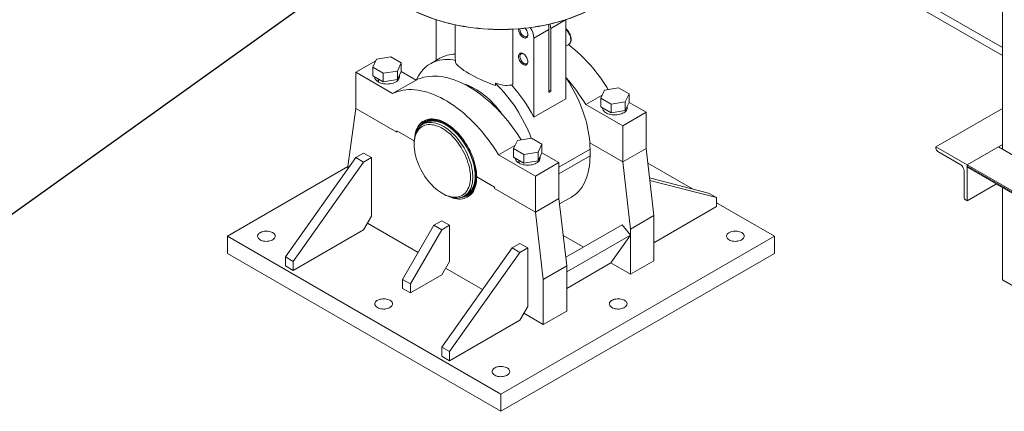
# Model space of a CAD drawing. Header units: millimetres. Extents: x 525 to 29324, y 175 to 20618.
# Tile 87 of 256: x 6124 to 7905, y 10264 to 10973. Entities that reach past the tile are written whole.
import ezdxf

# ---------------------------------------------------------------- set-up
doc = ezdxf.new("R2010")
doc.units = ezdxf.units.MM
doc.linetypes.add('SLD-Centrada-doble', pattern=[12.7, 6.35, -1.27, 1.27, -1.27, 1.27, -1.27])
doc.linetypes.add('SLD-Continua', pattern=[0])
doc.layers.add('COTAS', color=1, linetype='SLD-Continua')
doc.styles.get("Standard").update_dxf_attribs({"font": 'ARIALN.TTF'})
doc.dimstyles.new('SLDDIMSTYLE0', dxfattribs={"dimtxt": 0.18, "dimasz": 122.5, "dimexe": 0, "dimexo": 0.0625, "dimgap": 0, "dimtad": 0, "dimtih": 1, "dimtoh": 1, "dimdec": 0, "dimrnd": 1e-09, "dimzin": 0, "dimdsep": 46, "dimtxsty": 'Standard', "dimsah": 1, "dimcen": 0.09, "dimadec": 0, "dimazin": 0, "dimtfac": 122.5, "dimtdec": 0, "dimtofl": 0, "dimtmove": 0, "dimatfit": 3, "dimfxl": 1, "dimfrac": 2, "dimtolj": 1, "dimtzin": 0, "dimarcsym": 0})

msp = doc.modelspace()

# ---------------------------------------------------------------- linework, layer by layer
at = {"color": 7, "linetype": 'SLD-Continua', "lineweight": 18, "ltscale": 35}
for p, q in [((7901.6, 10922.5), (7229.8, 11310.3)), ((7901.6, 10922.5), (7229.8, 11310.3)), ((7901.6, 10922.5), (7229.8, 11310.3)), ((7901.6, 10922.5), (7229.8, 11310.3)), ((7901.6, 10922.5), (7229.8, 11310.3)), ((7901.6, 10922.5), (7229.8, 11310.3)), ((7901.6, 10922.5), (7229.8, 11310.3)), ((7901.6, 10908.2), (7233.7, 11293.7)), ((7901.6, 10908.2), (7233.7, 11293.7)), ((7901.6, 10908.2), (7233.7, 11293.7)), ((7901.6, 10908.2), (7233.7, 11293.7)), ((7901.6, 10908.2), (7233.7, 11293.7)), ((7901.6, 10908.2), (7233.7, 11293.7)), ((7901.6, 10908.2), (7233.7, 11293.7)), ((7901.6, 10739), (7901.6, 11000.3)), ((6877, 10899.2), (6877, 10972.9)), ((6911.9, 10963.6), (6911.9, 10903)), ((7028.8, 10956.6), (7028.8, 10955.7)), ((7084.4, 10957.3), (7084.4, 10843.4)), ((7111.8, 10829.9), (7111.8, 10972.9)), ((7016, 10855.3), (7016, 10955.7)), ((7036.1, 10943), (7037.3, 10942.4)), ((7053.8, 10939.6), (7053.8, 10796.4)), ((7081.2, 10841.5), (7081.2, 10955.4)), ((7111.8, 10925.4), (7117, 10928.4)), ((6795.2, 10905.6), (6769.5, 10901.7)), ((6813.9, 10894.8), (6795.2, 10905.6)), ((6883.9, 10903.2), (6866.9, 10893.4)), ((7028.8, 10908.1), (7028.8, 10906.7)), ((6731.7, 10877.8), (6768.2, 10898.8)), ((6769.5, 10901.7), (6762.6, 10886.9)), ((6762.6, 10886.9), (6781.4, 10876)), ((6762.6, 10871.3), (6762.6, 10886.9)), ((6807.1, 10880), (6813.9, 10894.8)), ((6813.9, 10879.3), (6813.9, 10894.8)), ((6912.5, 10899.4), (6912.5, 10895.4)), ((7036.1, 10894), (7037.3, 10893.4)), ((6731.7, 10877.8), (6731.7, 10812.4)), ((6798.4, 10839.2), (6731.7, 10877.8)), ((6762.6, 10871.3), (6781.4, 10860.5)), ((6781.4, 10876), (6807.1, 10880)), ((6781.4, 10860.5), (6781.4, 10876)), ((6807.1, 10864.5), (6807.1, 10880)), ((6807.1, 10864.5), (6813.9, 10879.3)), ((6810.8, 10869.6), (6810.8, 10872.5)), ((6840.9, 10863.7), (6813.9, 10879.3)), ((6772, 10865.9), (6772, 10860.6)), ((6772.7, 10861), (6772, 10860.6)), ((6772.7, 10865.5), (6772.7, 10860.2)), ((6781.4, 10860.5), (6807.1, 10864.5)), ((6798.4, 10839.2), (6840.9, 10863.7)), ((6984.4, 10854), (6984.4, 10857.9)), ((7207.4, 10849.7), (7181.7, 10845.7)), ((7226.2, 10838.9), (7207.4, 10849.7)), ((7081.2, 10845.2), (7084.4, 10843.4)), ((7084.4, 10843.4), (7081.2, 10841.5)), ((7177.5, 10836.6), (7147.9, 10819.5)), ((7181.7, 10845.7), (7174.9, 10830.9)), ((7219.3, 10824.1), (7226.2, 10838.9)), ((7226.2, 10823.4), (7226.2, 10838.9)), ((7053.8, 10796.4), (7111.8, 10829.9)), ((7214.7, 10781), (7147.9, 10819.5)), ((7174.9, 10830.9), (7193.6, 10820.1)), ((7174.9, 10815.4), (7174.9, 10830.9)), ((7174.9, 10815.4), (7193.6, 10804.6)), ((7193.6, 10820.1), (7219.3, 10824.1)), ((7193.6, 10804.6), (7193.6, 10820.1)), ((7219.3, 10808.5), (7219.3, 10824.1)), ((7219.3, 10808.5), (7226.2, 10823.4)), ((7223, 10813.7), (7223, 10816.6)), ((7257.1, 10805.5), (7226.2, 10823.4)), ((6731.7, 10812.4), (6717.6, 10707.1)), ((6806, 10769.6), (6731.7, 10812.4)), ((6731.7, 10812.4), (6806, 10769.6)), ((7193.6, 10804.6), (7219.3, 10808.5)), ((7257.1, 10805.5), (7214.7, 10781)), ((7257.1, 10740.2), (7257.1, 10805.5)), ((7901.6, 10812.4), (7781.4, 10743)), ((6848.2, 10780.8), (6847.3, 10779.6)), ((6857.3, 10786.2), (6853, 10783.7)), ((6857, 10788.9), (6856.9, 10788.8)), ((6894.3, 10783.6), (6894.2, 10783.5)), ((6894.2, 10783.5), (6894.3, 10783.2)), ((6894.3, 10783.5), (6894.2, 10783.5)), ((6894.2, 10783.5), (6894.2, 10783.5)), ((6894.2, 10783.5), (6894.2, 10783.5)), ((6894.2, 10783.5), (6894.2, 10783.5)), ((6894.2, 10783.5), (6894.2, 10783.5)), ((6894.2, 10783.5), (6894.2, 10783.5)), ((6894.2, 10783.5), (6894.3, 10783.5)), ((6894.2, 10783.5), (6894.2, 10783.5)), ((6894.2, 10783.5), (6894.2, 10783.5)), ((6894.2, 10783.5), (6894.2, 10783.5)), ((6894.2, 10783.5), (6894.2, 10783.5)), ((6894.5, 10783.3), (6894.3, 10783.6)), ((6894.3, 10783.6), (6894.3, 10783.6)), ((6894.3, 10783.6), (6894.5, 10783.3)), ((6894.3, 10783.5), (6894.3, 10783.6)), ((6894.3, 10783.6), (6894.3, 10783.6)), ((6894.3, 10783.6), (6894.3, 10783.6)), ((6894.3, 10783.6), (6894.4, 10783.5)), ((6894.3, 10783.6), (6894.3, 10783.6)), ((6894.3, 10783.6), (6894.3, 10783.6)), ((6894.3, 10783.6), (6894.3, 10783.6)), ((6894.4, 10783.5), (6894.3, 10783.5)), ((6894.3, 10783.5), (6894.3, 10783.5)), ((6894.3, 10783.5), (6894.3, 10783.5)), ((6894.4, 10783.5), (6894.3, 10783.5)), ((6894.3, 10783.5), (6894.3, 10783.5)), ((6894.3, 10783.5), (6894.4, 10783.5)), ((6894.3, 10783.5), (6894.3, 10783.5)), ((6894.3, 10783.5), (6894.3, 10783.5)), ((6894.3, 10783.5), (6894.3, 10783.5)), ((6894.3, 10783.5), (6894.3, 10783.5)), ((6894.3, 10783.5), (6894.3, 10783.5)), ((6894.3, 10783.5), (6894.3, 10783.5)), ((6894.3, 10783.5), (6894.3, 10783.5)), ((6894.3, 10783.5), (6894.3, 10783.4)), ((6894.3, 10783.4), (6894.3, 10783.5)), ((6894.3, 10783.5), (6894.3, 10783.5)), ((6894.3, 10783.5), (6894.3, 10783.5)), ((6894.3, 10783.5), (6894.3, 10783.5)), ((6894.3, 10783.5), (6894.3, 10783.5)), ((6894.3, 10783.5), (6894.3, 10783.5)), ((6894.3, 10783.5), (6894.3, 10783.5)), ((6894.3, 10783.5), (6894.4, 10783.5)), ((6894.3, 10783.4), (6894.3, 10783.5)), ((6894.3, 10783.5), (6894.3, 10783.5)), ((6894.3, 10783.5), (6894.3, 10783.5)), ((6894.3, 10783.5), (6894.3, 10783.5)), ((6894.3, 10783.5), (6894.3, 10783.5)), ((6894.3, 10783.5), (6894.3, 10783.5)), ((6894.3, 10783.4), (6894.3, 10783.4)), ((6894.3, 10783.4), (6894.3, 10783.4)), ((6894.4, 10783.4), (6894.3, 10783.4)), ((6894.3, 10783.4), (6894.4, 10783.4)), ((6894.4, 10783.4), (6894.3, 10783.4)), ((6894.3, 10783.4), (6894.3, 10783.4)), ((6894.3, 10783.4), (6894.3, 10783.4)), ((6894.3, 10783.4), (6894.3, 10783.4)), ((6894.3, 10783.4), (6894.3, 10783.4)), ((6894.3, 10783.4), (6894.3, 10783.4)), ((6894.3, 10783.4), (6894.3, 10783.4)), ((6894.3, 10783.4), (6894.4, 10783.4)), ((6894.4, 10783.3), (6894.3, 10783.4)), ((6894.3, 10783.4), (6894.3, 10783.3)), ((6894.3, 10783.3), (6894.3, 10783.4)), ((6894.3, 10783.4), (6894.3, 10783.4)), ((6894.3, 10783.4), (6894.3, 10783.4)), ((6894.3, 10783.4), (6894.3, 10783.4)), ((6894.3, 10783.4), (6894.3, 10783.4)), ((6894.3, 10783.4), (6894.3, 10783.4)), ((6894.3, 10783.2), (6894.5, 10783.3)), ((6894.5, 10783.3), (6894.3, 10783.2)), ((6894.3, 10783.3), (6894.3, 10783.3)), ((6894.3, 10783.3), (6894.3, 10783.3)), ((6894.3, 10783.2), (6894.3, 10783.2)), ((6894.4, 10783.5), (6894.4, 10783.6)), ((6894.4, 10783.6), (6894.4, 10783.5)), ((6894.4, 10783.6), (6894.4, 10783.6)), ((6894.4, 10783.5), (6894.4, 10783.5)), ((6894.4, 10783.5), (6894.4, 10783.5)), ((6894.4, 10783.5), (6894.4, 10783.5)), ((6894.4, 10783.5), (6894.4, 10783.5)), ((6894.4, 10783.5), (6894.4, 10783.5)), ((6894.4, 10783.5), (6894.4, 10783.5)), ((6894.4, 10783.5), (6894.4, 10783.5)), ((6894.4, 10783.5), (6894.4, 10783.5)), ((6894.4, 10783.5), (6894.4, 10783.5)), ((6894.4, 10783.5), (6894.4, 10783.5)), ((6894.4, 10783.5), (6894.4, 10783.5)), ((6894.4, 10783.5), (6894.4, 10783.5)), ((6894.4, 10783.5), (6894.4, 10783.5)), ((6894.4, 10783.5), (6894.4, 10783.4)), ((6894.4, 10783.5), (6894.4, 10783.5)), ((6894.4, 10783.4), (6894.4, 10783.4)), ((6894.4, 10783.4), (6894.4, 10783.4)), ((6894.4, 10783.4), (6894.4, 10783.4)), ((6894.4, 10783.4), (6894.4, 10783.4)), ((6894.4, 10783.4), (6894.4, 10783.4)), ((6894.4, 10783.4), (6894.4, 10783.4)), ((6894.4, 10783.4), (6894.4, 10783.4)), ((6894.4, 10783.4), (6894.4, 10783.4)), ((6894.4, 10783.4), (6894.4, 10783.4)), ((6894.4, 10783.4), (6894.4, 10783.4)), ((6894.4, 10783.4), (6894.4, 10783.4)), ((6894.4, 10783.4), (6894.4, 10783.3)), ((6894.4, 10783.4), (6894.4, 10783.4)), ((6894.4, 10783.4), (6894.4, 10783.4)), ((6894.4, 10783.4), (6894.4, 10783.4)), ((6894.4, 10783.4), (6894.4, 10783.4)), ((6894.4, 10783.4), (6894.4, 10783.4)), ((6894.4, 10783.4), (6894.4, 10783.4)), ((6894.4, 10783.4), (6894.4, 10783.4)), ((6894.4, 10783.4), (6894.4, 10783.4)), ((6894.4, 10783.4), (6894.4, 10783.4)), ((6894.4, 10783.4), (6894.4, 10783.4)), ((6894.4, 10783.4), (6894.4, 10783.4)), ((6894.4, 10783.4), (6894.4, 10783.4)), ((6894.4, 10783.4), (6894.4, 10783.4)), ((6894.4, 10783.4), (6894.4, 10783.4)), ((6894.4, 10783.4), (6894.4, 10783.3)), ((6894.4, 10783.3), (6894.4, 10783.4)), ((6894.4, 10783.4), (6894.4, 10783.4)), ((6894.4, 10783.4), (6894.4, 10783.4)), ((6894.4, 10783.4), (6894.4, 10783.4)), ((6894.4, 10783.4), (6894.4, 10783.4)), ((6894.4, 10783.4), (6894.4, 10783.4)), ((6894.4, 10783.4), (6894.4, 10783.4)), ((6894.4, 10783.4), (6894.4, 10783.4)), ((6894.4, 10783.4), (6894.4, 10783.4)), ((6894.4, 10783.4), (6894.4, 10783.4)), ((6894.4, 10783.4), (6894.4, 10783.4)), ((6894.4, 10783.4), (6894.4, 10783.4)), ((6894.4, 10783.4), (6894.4, 10783.4)), ((6894.4, 10783.4), (6894.4, 10783.4)), ((6894.4, 10783.4), (6894.4, 10783.4)), ((6894.4, 10783.4), (6894.4, 10783.4)), ((6894.4, 10783.4), (6894.4, 10783.4)), ((6894.4, 10783.4), (6894.4, 10783.4)), ((6894.4, 10783.4), (6894.4, 10783.4)), ((6894.4, 10783.3), (6894.4, 10783.3)), ((6894.4, 10783.3), (6894.4, 10783.3)), ((6894.4, 10783.3), (6894.4, 10783.3)), ((6894.4, 10783.3), (6894.4, 10783.3)), ((6894.4, 10783.3), (6894.4, 10783.3)), ((6894.5, 10783.3), (6894.5, 10783.3)), ((7214.7, 10715.7), (7214.7, 10781)), ((6806, 10772), (6806, 10769.6)), ((6837.6, 10753.8), (6806, 10772)), ((6806, 10769.6), (6806, 10772)), ((6806, 10772), (6837.6, 10753.8)), ((6837.4, 10749.4), (6837.4, 10746.9)), ((6990.2, 10728.5), (7019.8, 10745.6)), ((7017.2, 10739.9), (7024.1, 10754.7)), ((7024.1, 10754.7), (7049.7, 10758.7)), ((7049.7, 10758.7), (7068.5, 10747.8)), ((7068.5, 10747.8), (7061.6, 10733)), ((7068.5, 10732.3), (7068.5, 10747.8)), ((7214.7, 10715.7), (7155.2, 10750)), ((7155.2, 10750), (7214.7, 10715.7)), ((7781.4, 10740.6), (7781.4, 10743)), ((7781.4, 10743), (7838, 10710.4)), ((7901.6, 10747.1), (7838, 10710.4)), ((7894.5, 10743), (7838, 10710.4)), ((7894.5, 10743), (8050.8, 10652.9)), ((6745.9, 10731.6), (6731.7, 10723.4)), ((6760, 10723.4), (6745.9, 10731.6)), ((7057, 10690), (6990.2, 10728.5)), ((7036, 10729.1), (7017.2, 10739.9)), ((7017.2, 10724.4), (7017.2, 10739.9)), ((7036, 10713.5), (7017.2, 10724.4)), ((7061.6, 10733), (7036, 10729.1)), ((7036, 10713.5), (7036, 10729.1)), ((7061.6, 10717.5), (7061.6, 10733)), ((7068.5, 10732.3), (7061.6, 10717.5)), ((7065.3, 10722.6), (7065.3, 10725.5)), ((7099.4, 10714.5), (7068.5, 10732.3)), ((7155.6, 10726.5), (7155.6, 10738.8)), ((7257.1, 10740.2), (7214.7, 10715.7)), ((7257.1, 10740.2), (7214.7, 10715.7)), ((7271.2, 10618.5), (7257.1, 10740.2)), ((7825.2, 10711.2), (7784.9, 10734.5)), ((6717.6, 10707.1), (6499.4, 10581.2)), ((6731.7, 10723.4), (6604.4, 10543.8)), ((6745.9, 10715.3), (6618.6, 10535.6)), ((6717.6, 10707.1), (6717.6, 10703.5)), ((6745.9, 10715.3), (6731.7, 10723.4)), ((6760, 10723.4), (6745.9, 10715.3)), ((6760, 10617.3), (6760, 10723.4)), ((7026.6, 10719), (7026.6, 10713.7)), ((7027.3, 10714.1), (7026.6, 10713.7)), ((7027.3, 10718.6), (7027.3, 10713.3)), ((7061.6, 10717.5), (7036, 10713.5)), ((7057, 10690), (7099.4, 10714.5)), ((7099.4, 10649.2), (7099.4, 10714.5)), ((7228.8, 10594), (7214.7, 10715.7)), ((7340.9, 10666.8), (7260.2, 10713.5)), ((7838, 10710.4), (7838, 10645.1)), ((7838, 10710.4), (8048.7, 10588.7)), ((7838, 10707.9), (7838, 10710.4)), ((7057, 10624.7), (7057, 10690)), ((7832.3, 10652.4), (7832.3, 10699)), ((7839, 10705.7), (8049.7, 10584)), ((6982.7, 10670), (6950.6, 10688.5)), ((6950.6, 10688.5), (6982.7, 10670)), ((7263.3, 10686.8), (7370.2, 10659.3)), ((7263.8, 10682.1), (7384.4, 10651.2)), ((7891, 10675.7), (7838, 10645.1)), ((7889.9, 10676.3), (8049.7, 10584)), ((6888.3, 10658.7), (6890.4, 10657.5)), ((6928, 10653.8), (6932.3, 10656.3)), ((6934.4, 10654.6), (6934.5, 10654.7)), ((6982.7, 10667.5), (6982.7, 10670)), ((6982.7, 10670), (6982.7, 10667.5)), ((7057, 10624.7), (6982.7, 10667.5)), ((6982.7, 10667.5), (7057, 10624.7)), ((7370.2, 10659.3), (7384.4, 10651.2)), ((7901.6, 10502.2), (7901.6, 10669.5)), ((6921.6, 10651), (6923.1, 10651.1)), ((7057, 10624.7), (7099.4, 10649.2)), ((7057, 10624.7), (7099.4, 10649.2)), ((7113.5, 10527.5), (7099.4, 10649.2)), ((7100.5, 10639.6), (7121.9, 10651.9)), ((7384.4, 10651.2), (7384.4, 10634.8)), ((7489.4, 10581.2), (7384.4, 10641.8)), ((7838, 10645.1), (7835.9, 10646.3)), ((7071.1, 10503), (7057, 10624.7)), ((7271.2, 10618.5), (7228.8, 10594)), ((7384.4, 10634.8), (7271.2, 10569.5)), ((7271.2, 10536.9), (7271.2, 10618.5)), ((6745.9, 10592.8), (6760, 10617.3)), ((6752.9, 10605), (6844.8, 10552)), ((6873.1, 10601), (6816.6, 10503)), ((6887.3, 10609.1), (6873.1, 10601)), ((6887.3, 10592.8), (6873.1, 10601)), ((6901.4, 10601), (6887.3, 10609.1)), ((6901.4, 10601), (6887.3, 10592.8)), ((6901.4, 10535.6), (6901.4, 10601)), ((7213.5, 10602.1), (7111.7, 10543.4)), ((7213.5, 10602.1), (7228.8, 10583.1)), ((6618.6, 10519.3), (6745.9, 10592.8)), ((6887.3, 10592.8), (6830.7, 10494.8)), ((7107.1, 10582.6), (7143.4, 10561.7)), ((7228.8, 10583.1), (7113.5, 10516.5)), ((7193.4, 10532.8), (7228.8, 10583.1)), ((7228.8, 10512.4), (7228.8, 10594)), ((6499.4, 10581.2), (6499.4, 10550.1)), ((6499.4, 10581.2), (6994.4, 10295.4)), ((6994.4, 10295.4), (7489.4, 10581.2)), ((7028.7, 10568.3), (7014.6, 10560.1)), ((7028.7, 10568.3), (7042.8, 10560.1)), ((7489.4, 10581.2), (7489.4, 10550.1)), ((6499.4, 10550.1), (6994.4, 10264.4)), ((7014.6, 10560.1), (6887.3, 10380.5)), ((7028.7, 10552), (6901.4, 10372.4)), ((6994.4, 10264.4), (7489.4, 10550.1)), ((7014.6, 10560.1), (7028.7, 10552)), ((7042.8, 10560.1), (7028.7, 10552)), ((7042.8, 10454), (7042.8, 10560.1)), ((6618.6, 10535.6), (6604.4, 10543.8)), ((6604.4, 10543.8), (6604.4, 10527.5)), ((6618.6, 10535.6), (6618.6, 10519.3)), ((6887.3, 10511.1), (6901.4, 10535.6)), ((7113.5, 10486.7), (7193.4, 10532.8)), ((7193.4, 10532.8), (7228.8, 10512.4)), ((7271.2, 10536.9), (7228.8, 10512.4)), ((6618.6, 10519.3), (6604.4, 10527.5)), ((6830.7, 10478.5), (6887.3, 10511.1)), ((6894.3, 10523.4), (6961.2, 10484.8)), ((7071.1, 10503), (7113.5, 10527.5)), ((7113.5, 10445.8), (7113.5, 10527.5)), ((6830.7, 10494.8), (6816.6, 10503)), ((6816.6, 10503), (6816.6, 10486.7)), ((6830.7, 10494.8), (6830.7, 10478.5)), ((7071.1, 10421.3), (7071.1, 10503)), ((8050.8, 10416.1), (7901.6, 10502.2)), ((6830.7, 10478.5), (6816.6, 10486.7)), ((7028.7, 10429.5), (7042.8, 10454)), ((7035.8, 10441.8), (7071.1, 10421.3)), ((7071.1, 10421.3), (7113.5, 10445.8)), ((6901.4, 10356), (7028.7, 10429.5)), ((6887.3, 10380.5), (6901.4, 10372.4)), ((6887.3, 10380.5), (6887.3, 10364.2)), ((6901.4, 10372.4), (6901.4, 10356)), ((6887.3, 10364.2), (6901.4, 10356)), ((6994.4, 10295.4), (6994.4, 10264.4))]:
    msp.add_line(p, q, dxfattribs=at)
at = {"color": 8, "linetype": 'SLD-Centrada-doble', "lineweight": 18, "ltscale": 35}
for p, q in [((7084.4, 10957.3), (7111.1, 10972.7)), ((7053.8, 10939.6), (7081.2, 10955.4)), ((7099.4, 10706.3), (7155.6, 10738.8)), ((7099.4, 10694.1), (7155.6, 10726.5)), ((7838, 10707.9), (8048.7, 10586.3))]:
    msp.add_line(p, q, dxfattribs=at)
at = {"color": 7, "linetype": 'SLD-Continua', "lineweight": 18, "ltscale": 35, "flags": 128}
for points in [[(6824.7, 10996), (6831.3, 10992.3), (6838.2, 10988.8), (6845.3, 10985.4), (6852.6, 10982.2), (6860.1, 10979.1), (6867.8, 10976.2), (6875.7, 10973.5), (6883.8, 10971), (6892, 10968.6), (6900.4, 10966.5), (6909, 10964.5), (6917.6, 10962.7), (6926.4, 10961.1), (6935.2, 10959.7), (6944.2, 10958.5), (6953.2, 10957.4), (6962.3, 10956.6), (6971.4, 10956), (6980.6, 10955.6), (6989.8, 10955.4), (6999, 10955.4), (7008.2, 10955.6), (7017.4, 10956), (7026.5, 10956.6), (7035.6, 10957.4), (7044.6, 10958.5), (7053.5, 10959.7), (7062.4, 10961.1), (7071.2, 10962.7), (7079.8, 10964.5), (7088.4, 10966.5), (7096.8, 10968.6), (7105, 10971), (7113.1, 10973.5), (7121, 10976.2), (7128.7, 10979.1), (7136.2, 10982.2), (7143.5, 10985.4), (7150.6, 10988.8), (7157.5, 10992.3), (7164.1, 10996), (7170.5, 10999.8), (7176.6, 11003.8), (7182.4, 11007.9), (7188, 11012.1), (7193.3, 11016.4), (7198.3, 11020.9), (7203, 11025.4), (7207.4, 11030.1), (7211.5, 11034.9), (7215.2, 11039.7), (7218.7, 11044.6), (7221.8, 11049.6), (7224.6, 11054.7), (7227, 11059.8), (7229.1, 11065), (7230.8, 11070.2), (7232.2, 11075.4), (7233.3, 11080.7), (7234, 11086), (7234.4, 11091.3), (7234.4, 11093.9)], [(7163.4, 10995.6), (7163.4, 10995.6), (7156.8, 10991.9), (7150, 10988.4), (7142.9, 10985), (7135.6, 10981.8), (7128.1, 10978.8), (7120.4, 10975.9), (7112.6, 10973.2), (7104.5, 10970.7), (7096.3, 10968.3), (7088, 10966.2), (7079.5, 10964.2), (7070.9, 10962.4), (7062.1, 10960.8), (7053.3, 10959.4), (7044.4, 10958.2), (7035.4, 10957.2), (7026.4, 10956.4), (7017.3, 10955.8), (7008.1, 10955.4), (6999, 10955.2), (6989.8, 10955.2), (6980.7, 10955.4), (6971.5, 10955.8), (6962.4, 10956.4), (6953.4, 10957.2), (6944.4, 10958.2), (6935.5, 10959.4), (6926.7, 10960.8), (6917.9, 10962.4), (6909.3, 10964.2), (6900.8, 10966.2), (6892.5, 10968.3), (6884.3, 10970.7), (6876.2, 10973.2), (6868.4, 10975.9), (6860.7, 10978.8), (6853.2, 10981.8), (6845.9, 10985), (6838.8, 10988.4), (6832, 10991.9), (6825.4, 10995.6)], [(7038.3, 10957.5), (7038.9, 10956.7), (7040.2, 10955), (7041.2, 10953.2), (7042.1, 10951.3), (7042.7, 10949.4), (7043.1, 10947.5), (7043.2, 10945.7), (7043.1, 10944.1), (7042.7, 10942.7), (7042.1, 10941.5), (7041.2, 10940.6), (7040.2, 10940), (7038.9, 10939.7), (7037.6, 10939.8), (7036.2, 10940.1), (7034.7, 10940.8)], [(7116.9, 10928.4), (7117.2, 10928.5), (7118.4, 10929.4), (7119.4, 10930.6), (7120.2, 10932), (7120.9, 10933.6), (7121.2, 10935.4), (7121.4, 10937.3), (7121.3, 10939.4), (7121, 10941.6), (7120.4, 10943.8), (7119.6, 10946), (7118.7, 10948.1), (7117.5, 10950.2), (7116.2, 10952.2), (7114.7, 10954), (7113.2, 10955.7), (7111.8, 10956.9)], [(7036.1, 10943), (7037.5, 10942.4), (7038.8, 10942.1), (7040, 10942.1), (7041, 10942.4), (7041.9, 10943), (7042.7, 10943.9), (7043.1, 10945.1), (7043.2, 10945.3)], [(7188.6, 10846.8), (7185.8, 10851.2), (7181.2, 10858.3), (7176.3, 10865.3), (7171.3, 10872), (7166.2, 10878.6), (7161, 10885.1), (7155.6, 10891.3), (7150.1, 10897.4), (7144.5, 10903.2), (7138.9, 10908.8), (7133.1, 10914.1), (7127.3, 10919.3), (7121.4, 10924.1), (7116.4, 10928)], [(6911.9, 10903), (6911.9, 10902.7), (6912.5, 10899.4)], [(7034.7, 10891.9), (7036.2, 10891.2), (7037.6, 10890.8), (7038.9, 10890.7), (7040.2, 10891), (7041.2, 10891.6), (7042.1, 10892.5), (7042.7, 10893.7), (7043.1, 10895.1), (7043.2, 10896.8), (7043.1, 10898.5), (7042.7, 10900.4), (7042.1, 10902.3), (7041.2, 10904.2), (7040.2, 10906), (7038.9, 10907.7), (7037.6, 10909.2), (7036.2, 10910.5), (7034.7, 10911.5), (7033.2, 10912.2), (7031.8, 10912.5), (7030.5, 10912.6), (7029.2, 10912.3), (7028.2, 10911.7), (7027.4, 10910.8), (7026.7, 10909.6), (7026.3, 10908.2), (7026.2, 10906.6), (7026.3, 10904.8), (7026.7, 10902.9), (7027.4, 10901), (7028.2, 10899.1), (7029.2, 10897.3), (7030.5, 10895.6), (7031.8, 10894.1), (7033.2, 10892.9), (7034.7, 10891.9)], [(7034.3, 10911.7), (7033.5, 10911.8), (7032.3, 10911.9), (7031.2, 10911.5), (7030.3, 10910.9), (7029.6, 10910), (7029.1, 10908.8), (7028.9, 10907.4), (7028.9, 10905.9), (7029.1, 10904.2), (7029.6, 10902.5), (7030.3, 10900.8), (7031.2, 10899.1), (7032.3, 10897.5), (7033.5, 10896.1), (7034.8, 10895), (7036.1, 10894)], [(6841.7, 10864.1), (6843.1, 10867.1), (6845.4, 10871.3), (6847.9, 10875.3), (6850.6, 10879.1), (6853.6, 10882.6), (6856.7, 10885.7), (6860, 10888.7), (6863.6, 10891.3), (6867.3, 10893.6), (6871.2, 10895.6), (6875.2, 10897.3), (6879.4, 10898.7), (6883.8, 10899.7), (6888.3, 10900.5), (6892.9, 10900.9), (6897.7, 10901), (6902.5, 10900.8), (6907.5, 10900.3), (6912.5, 10899.4)], [(7036.1, 10894), (7037.5, 10893.4), (7038.8, 10893.1), (7040, 10893.1), (7041, 10893.4), (7041.9, 10894), (7042.7, 10894.9), (7043.1, 10896.1), (7043.2, 10896.3)], [(6765.8, 10869.6), (6766, 10868), (6766.5, 10866.3), (6767.4, 10864.8), (6768.6, 10863.3), (6770.2, 10861.9), (6772, 10860.6)], [(6772.7, 10860.2), (6774.9, 10859.1), (6777.3, 10858.2), (6779.9, 10857.5), (6782.6, 10857), (6785.4, 10856.7), (6788.3, 10856.6), (6791.2, 10856.7), (6794, 10857), (6796.7, 10857.5), (6799.3, 10858.3), (6801.7, 10859.2), (6803.9, 10860.2), (6805.8, 10861.4), (6807.4, 10862.8), (6808.8, 10864.2), (6809.8, 10865.8), (6810.5, 10867.4), (6810.8, 10869), (6810.8, 10869.6)], [(7031, 10755.8), (7028.2, 10760.2), (7023.5, 10767.3), (7018.6, 10774.2), (7013.7, 10781), (7008.5, 10787.6), (7003.3, 10794), (6997.9, 10800.3), (6992.4, 10806.3), (6986.8, 10812.2), (6981.2, 10817.8), (6975.4, 10823.1), (6969.6, 10828.2), (6963.7, 10833.1), (6957.8, 10837.7), (6951.8, 10842), (6945.8, 10846.1), (6939.8, 10849.9), (6933.8, 10853.3), (6927.7, 10856.5), (6921.7, 10859.4), (6915.8, 10861.9), (6909.8, 10864.2), (6904, 10866.1), (6898.1, 10867.7), (6892.4, 10869), (6886.7, 10870), (6881.1, 10870.6), (6875.6, 10870.9), (6870.3, 10870.8), (6865, 10870.5), (6859.9, 10869.8), (6854.9, 10868.8), (6850.1, 10867.4), (6845.4, 10865.7), (6840.9, 10863.7)], [(7155.6, 10738.8), (7155.5, 10745), (7155.1, 10751.4), (7154.5, 10757.9), (7153.6, 10764.5), (7152.5, 10771.2), (7151.2, 10777.9), (7149.6, 10784.7), (7147.8, 10791.6), (7145.7, 10798.5), (7143.4, 10805.4), (7140.9, 10812.3), (7138.2, 10819.2), (7135.2, 10826.1), (7132.1, 10832.9), (7128.8, 10839.6), (7125.2, 10846.3), (7121.5, 10852.9), (7117.6, 10859.4), (7113.6, 10865.8), (7111.8, 10868.5)], [(6928.1, 10856.3), (6928.2, 10856.3), (6932.6, 10854.9), (6937.1, 10853.2), (6941.6, 10851.1), (6946.2, 10848.8), (6950.7, 10846.2), (6955.3, 10843.3), (6959.8, 10840.1), (6964.3, 10836.6), (6968.7, 10832.9), (6973.1, 10829), (6977.4, 10824.8), (6981.6, 10820.4), (6985.7, 10815.8), (6989.7, 10810.9), (6993.6, 10806), (6996.8, 10801.5)], [(6943.8, 10850.1), (6941.8, 10850.4), (6938.3, 10850.7)], [(6939, 10850.7), (6938.9, 10850.7), (6938.4, 10850.7)], [(6990.2, 10728.5), (6985.7, 10735.7), (6981, 10742.8), (6976.2, 10749.7), (6971.2, 10756.5), (6966.1, 10763.1), (6960.9, 10769.6), (6955.5, 10775.8), (6950, 10781.8), (6944.4, 10787.7), (6938.7, 10793.3), (6933, 10798.6), (6927.2, 10803.7), (6921.3, 10808.6), (6915.3, 10813.2), (6909.4, 10817.5), (6903.4, 10821.6), (6897.4, 10825.4), (6891.3, 10828.8), (6885.3, 10832), (6879.3, 10834.9), (6873.3, 10837.5), (6867.4, 10839.7), (6861.5, 10841.6), (6855.7, 10843.2), (6849.9, 10844.5), (6844.3, 10845.5), (6838.7, 10846.1), (6833.2, 10846.4), (6827.8, 10846.4), (6822.6, 10846), (6817.5, 10845.3), (6812.5, 10844.3), (6807.6, 10842.9), (6803, 10841.2), (6798.4, 10839.2)], [(7178, 10813.7), (7178.1, 10812.6), (7178.5, 10810.9), (7179.3, 10809.3), (7180.4, 10807.8), (7181.9, 10806.4), (7183.6, 10805.1), (7185.7, 10803.9), (7187.9, 10802.9), (7190.4, 10802.1), (7193, 10801.4), (7195.8, 10801), (7198.6, 10800.7), (7201.5, 10800.7), (7204.3, 10800.9), (7207.1, 10801.2), (7209.8, 10801.8), (7212.3, 10802.6), (7214.6, 10803.6), (7216.8, 10804.7), (7218.6, 10805.9), (7220.2, 10807.3), (7221.4, 10808.8), (7222.3, 10810.4), (7222.8, 10812), (7223, 10813.7), (7223, 10813.7)], [(6837.4, 10749.4), (6837.5, 10753.5), (6837.9, 10757.5), (6838.6, 10761.3), (6839.4, 10764.9), (6840.6, 10768.3), (6841.9, 10771.4), (6843.5, 10774.3), (6845.3, 10776.9), (6847.3, 10779.3), (6849.6, 10781.4), (6852, 10783.1), (6854.6, 10784.6), (6857.4, 10785.7), (6860.3, 10786.5), (6863.4, 10787), (6866.6, 10787.2), (6869.9, 10787.1), (6873.4, 10786.6), (6876.9, 10785.8), (6880.4, 10784.7), (6884.1, 10783.2), (6887.7, 10781.5), (6891.4, 10779.5), (6895, 10777.1), (6898.7, 10774.5), (6902.3, 10771.6), (6905.8, 10768.5), (6909.3, 10765.2), (6912.6, 10761.6), (6915.9, 10757.8), (6919.1, 10753.8), (6922.1, 10749.7), (6924.9, 10745.4), (6927.6, 10741), (6930.1, 10736.4), (6932.5, 10731.8), (6934.6, 10727.2), (6936.5, 10722.5), (6938.2, 10717.7), (6939.7, 10713), (6940.9, 10708.3), (6941.9, 10703.7), (6942.7, 10699.1), (6943.2, 10694.6), (6943.5, 10690.3), (6943.5, 10686), (6943.2, 10682), (6942.7, 10678.1), (6941.9, 10674.4), (6940.9, 10670.9), (6939.7, 10667.6), (6938.2, 10664.6), (6936.5, 10661.8), (6934.6, 10659.3), (6932.5, 10657.1), (6930.1, 10655.2), (6927.6, 10653.6), (6924.9, 10652.3), (6922.1, 10651.3), (6919.1, 10650.7), (6915.9, 10650.3), (6912.6, 10650.3), (6909.3, 10650.6), (6905.8, 10651.3), (6902.3, 10652.2), (6898.7, 10653.5), (6895, 10655.1), (6891.4, 10657), (6890.4, 10657.5)], [(6837.4, 10746.9), (6837.5, 10750.9), (6837.9, 10754.8), (6838.5, 10758.5), (6839.4, 10762), (6840.5, 10765.3), (6841.8, 10768.3), (6843.4, 10771.1), (6845.2, 10773.6), (6847.1, 10775.9), (6849.3, 10777.8), (6851.7, 10779.5), (6854.3, 10780.9), (6857, 10781.9), (6859.9, 10782.7), (6862.9, 10783.1), (6866, 10783.2), (6869.3, 10783), (6872.6, 10782.5), (6876, 10781.7), (6879.5, 10780.5), (6883, 10779.1), (6886.6, 10777.3), (6890.1, 10775.3), (6893.7, 10772.9), (6897.2, 10770.3), (6900.6, 10767.5), (6904.1, 10764.4), (6907.4, 10761), (6910.7, 10757.5), (6913.8, 10753.7), (6916.8, 10749.8), (6919.7, 10745.8), (6922.4, 10741.5), (6925, 10737.2), (6927.3, 10732.8), (6929.5, 10728.3), (6931.5, 10723.8), (6933.3, 10719.2), (6934.8, 10714.6), (6936.2, 10710), (6937.3, 10705.5), (6938.1, 10701), (6938.7, 10696.6), (6939.1, 10692.3), (6939.2, 10688.1), (6939.1, 10684.1), (6938.7, 10680.2), (6938.1, 10676.6), (6937.3, 10673.1), (6936.2, 10669.8), (6934.8, 10666.8), (6933.3, 10664), (6931.5, 10661.4), (6929.5, 10659.2), (6927.3, 10657.2), (6925, 10655.5), (6922.4, 10654.2), (6919.7, 10653.1), (6916.8, 10652.3), (6913.8, 10651.9), (6910.7, 10651.8), (6907.4, 10652), (6904.1, 10652.5), (6900.6, 10653.4), (6897.2, 10654.5), (6893.7, 10656), (6890.1, 10657.7), (6886.6, 10659.8), (6883, 10662.1), (6879.5, 10664.7), (6876, 10667.6), (6872.6, 10670.7), (6869.3, 10674), (6866, 10677.6), (6862.9, 10681.3), (6859.9, 10685.2), (6857, 10689.3), (6854.3, 10693.5), (6851.7, 10697.8), (6849.3, 10702.2), (6847.1, 10706.7), (6845.2, 10711.3), (6843.4, 10715.9), (6841.8, 10720.5), (6840.5, 10725), (6839.4, 10729.6), (6838.5, 10734), (6837.9, 10738.4), (6837.5, 10742.7), (6837.4, 10746.9)], [(6838.6, 10761.5), (6838.6, 10761.8), (6839.3, 10765.7), (6840.1, 10769.4), (6841.2, 10772.9), (6842.6, 10776.2), (6844.2, 10779.2), (6846, 10782), (6848, 10784.5), (6850.2, 10786.7), (6852.7, 10788.6), (6855.3, 10790.2), (6858, 10791.5), (6861, 10792.5), (6864.1, 10793.2), (6867.3, 10793.5), (6870.7, 10793.5), (6874.1, 10793.2), (6877.7, 10792.6), (6881.3, 10791.7), (6885, 10790.4), (6888.7, 10788.8), (6892.5, 10787), (6896.2, 10784.8), (6900, 10782.3), (6903.7, 10779.6), (6907.4, 10776.6), (6911, 10773.4), (6914.5, 10769.9), (6918, 10766.2), (6921.4, 10762.3), (6924.6, 10758.2), (6927.7, 10754), (6930.6, 10749.6), (6933.4, 10745.1), (6936, 10740.5), (6938.5, 10735.8), (6940.7, 10731), (6942.7, 10726.2), (6944.5, 10721.3), (6946.1, 10716.5), (6947.4, 10711.6), (6948.6, 10706.8), (6949.4, 10702.1), (6950.1, 10697.5), (6950.4, 10693), (6950.6, 10688.5)], [(6920.2, 10650.9), (6922.6, 10651.1), (6925.7, 10651.7), (6928.7, 10652.5), (6931.5, 10653.7), (6934.1, 10655.3), (6936.5, 10657.1), (6938.8, 10659.2), (6940.8, 10661.6), (6942.6, 10664.3), (6944.2, 10667.2), (6945.6, 10670.4), (6946.7, 10673.9), (6947.5, 10677.5), (6948.2, 10681.4), (6948.6, 10685.4), (6948.7, 10689.6), (6948.6, 10694), (6948.2, 10698.5), (6947.5, 10703), (6946.7, 10707.7), (6945.6, 10712.4), (6944.2, 10717.2), (6942.6, 10722), (6940.8, 10726.7), (6938.8, 10731.5), (6936.5, 10736.2), (6934.1, 10740.8), (6931.5, 10745.4), (6928.7, 10749.8), (6925.7, 10754.1), (6922.6, 10758.2), (6919.4, 10762.2), (6916.1, 10766), (6912.6, 10769.5), (6909.1, 10772.9), (6905.5, 10776), (6901.8, 10778.8), (6898.2, 10781.4), (6894.5, 10783.7), (6890.8, 10785.7), (6887.1, 10787.4), (6883.4, 10788.8), (6879.8, 10789.8), (6876.3, 10790.6), (6872.8, 10791), (6869.5, 10791.1), (6866.2, 10790.9), (6863.1, 10790.4), (6860.2, 10789.5), (6857.4, 10788.3), (6854.8, 10786.8), (6852.3, 10785), (6850.1, 10782.9), (6848, 10780.5), (6846.6, 10778.5)], [(6901.5, 10781.2), (6898.5, 10783.3), (6894.8, 10785.5), (6891.1, 10787.4), (6887.4, 10789), (6883.8, 10790.3), (6880.2, 10791.3), (6876.7, 10792), (6873.3, 10792.4), (6870, 10792.5), (6866.8, 10792.2), (6863.7, 10791.6), (6860.8, 10790.7), (6858, 10789.5), (6855.4, 10787.9), (6853, 10786.1), (6850.7, 10784), (6848.7, 10781.6), (6848.2, 10780.8)], [(6927, 10653.3), (6928.1, 10653.7), (6930.9, 10654.8), (6933.4, 10656.3), (6935.8, 10658.1), (6938, 10660.2), (6940, 10662.6), (6941.8, 10665.2), (6943.4, 10668.1), (6944.7, 10671.3), (6945.8, 10674.6), (6946.7, 10678.2), (6947.3, 10682), (6947.7, 10686), (6947.8, 10690.1), (6947.7, 10694.4), (6947.3, 10698.8), (6946.7, 10703.3), (6945.8, 10707.9), (6944.7, 10712.6), (6943.4, 10717.2), (6941.8, 10721.9), (6940, 10726.6), (6938, 10731.3), (6935.8, 10735.9), (6933.4, 10740.5), (6930.9, 10745), (6928.1, 10749.3), (6925.2, 10753.5), (6922.2, 10757.6), (6919, 10761.5), (6915.7, 10765.2), (6912.3, 10768.7), (6908.9, 10772), (6905.3, 10775.1), (6901.7, 10777.9), (6898.1, 10780.4), (6894.5, 10782.7), (6890.8, 10784.6), (6887.2, 10786.3), (6883.6, 10787.7), (6880.1, 10788.7), (6876.6, 10789.5), (6873.2, 10789.9), (6869.9, 10790), (6866.7, 10789.8), (6863.6, 10789.3), (6860.7, 10788.4), (6858, 10787.2), (6855.4, 10785.8), (6853, 10784), (6852, 10783.1)], [(6895.1, 10785.5), (6892, 10787.1), (6888.3, 10788.8), (6884.6, 10790.2), (6881, 10791.3), (6877.4, 10792), (6873.9, 10792.5), (6870.5, 10792.6), (6867.3, 10792.3), (6864.2, 10791.8), (6861.2, 10790.9), (6858.4, 10789.7), (6857, 10788.9)], [(6894.6, 10782.6), (6892.1, 10783.9), (6888.5, 10785.7), (6884.9, 10787.1), (6881.3, 10788.2), (6877.8, 10789.1), (6874.4, 10789.5), (6871.1, 10789.7), (6867.9, 10789.5), (6864.8, 10789.1), (6861.8, 10788.3), (6859, 10787.1), (6857.3, 10786.2)], [(7121.9, 10651.9), (7124.7, 10653.6), (7128.3, 10656.2), (7131.7, 10659.1), (7134.9, 10662.3), (7137.8, 10665.8), (7140.6, 10669.5), (7143.2, 10673.5), (7145.5, 10677.8), (7147.6, 10682.4), (7149.5, 10687.1), (7151.1, 10692.2), (7152.5, 10697.4), (7153.6, 10702.9), (7154.5, 10708.5), (7155.1, 10714.3), (7155.5, 10720.3), (7155.6, 10726.5)], [(7026.6, 10713.7), (7024.7, 10714.9), (7023.2, 10716.3), (7022, 10717.8), (7021.1, 10719.4), (7020.5, 10721), (7020.3, 10722.6)], [(7065.3, 10722.6), (7065.3, 10722.1), (7065, 10720.4), (7064.4, 10718.8), (7063.3, 10717.3), (7062, 10715.8), (7060.3, 10714.5), (7058.4, 10713.3), (7056.2, 10712.2), (7053.8, 10711.3), (7051.2, 10710.6), (7048.5, 10710.1), (7045.7, 10709.8), (7042.9, 10709.6), (7040, 10709.8), (7037.2, 10710.1), (7034.5, 10710.6), (7031.9, 10711.3), (7029.5, 10712.2), (7027.3, 10713.3)], [(6923.1, 10651.1), (6926.2, 10651.6), (6929.2, 10652.3), (6932.1, 10653.4), (6934.7, 10654.8), (6937.2, 10656.5), (6939.5, 10658.5), (6941.6, 10660.8), (6943.5, 10663.4), (6945.2, 10666.2), (6946.7, 10669.3), (6947.9, 10672.6), (6948.9, 10676.2), (6949.6, 10679.9), (6950.1, 10683.9), (6950.4, 10688), (6950.4, 10692.2), (6950.1, 10696.6), (6950.1, 10697.1)], [(6932.3, 10656.3), (6934.5, 10657.7), (6936.8, 10659.7), (6939, 10661.9), (6940.9, 10664.4), (6942.6, 10667.1), (6944, 10670.1), (6945.3, 10673.4), (6946.3, 10676.9), (6947, 10680.6), (6947.5, 10684.5), (6947.8, 10688.5), (6947.8, 10690.4)], [(6934.5, 10654.7), (6935.8, 10655.5), (6938.3, 10657.3), (6940.5, 10659.5), (6942.6, 10661.9), (6944.4, 10664.6), (6946, 10667.6), (6947.4, 10670.8), (6948.5, 10674.3), (6949.4, 10678), (6950, 10681.9), (6950.4, 10685.9), (6950.6, 10689.4)], [(6950.6, 10688.5), (6950.4, 10684.3), (6950.1, 10680.2), (6949.4, 10676.3), (6948.6, 10672.5), (6947.4, 10669), (6946.1, 10665.8), (6944.5, 10662.8), (6942.7, 10660), (6940.7, 10657.5), (6938.5, 10655.3), (6936, 10653.4), (6933.4, 10651.8), (6930.6, 10650.5), (6927.7, 10649.5), (6924.6, 10648.8), (6921.4, 10648.5), (6918, 10648.5), (6914.5, 10648.8), (6911, 10649.4), (6907.4, 10650.3), (6903.7, 10651.6), (6901.5, 10652.5)], [(7889.9, 10676.3), (7889.9, 10676.3), (7889.8, 10676.3)], [(6558.8, 10574.6), (6560.6, 10573.7), (6562.7, 10573), (6564.9, 10572.4), (6567.2, 10572.1), (6569.5, 10571.9), (6571.9, 10572), (6574.3, 10572.2), (6576.5, 10572.7), (6578.6, 10573.3), (6580.6, 10574.2), (6582.3, 10575.1), (6583.7, 10576.2), (6584.8, 10577.5), (6585.6, 10578.8), (6586, 10580.1), (6586.1, 10581.5), (6585.9, 10582.9), (6585.2, 10584.2), (6584.3, 10585.5), (6583, 10586.6), (6581.4, 10587.7), (6579.6, 10588.6), (6577.6, 10589.3), (6575.4, 10589.9), (6573.1, 10590.2), (6570.7, 10590.4), (6568.3, 10590.3), (6566, 10590.1), (6563.7, 10589.6), (6561.6, 10589), (6559.7, 10588.2), (6558, 10587.2), (6556.6, 10586.1), (6555.5, 10584.8), (6554.7, 10583.5), (6554.2, 10582.2), (6554.1, 10580.8), (6554.4, 10579.4), (6555, 10578.1), (6556, 10576.8), (6557.3, 10575.7), (6558.8, 10574.6)], [(7407.3, 10574.6), (7409.2, 10573.7), (7411.2, 10573), (7413.4, 10572.4), (7415.7, 10572.1), (7418.1, 10571.9), (7420.5, 10572), (7422.8, 10572.2), (7425.1, 10572.7), (7427.2, 10573.3), (7429.1, 10574.2), (7430.8, 10575.1), (7432.2, 10576.2), (7433.3, 10577.5), (7434.1, 10578.8), (7434.6, 10580.1), (7434.7, 10581.5), (7434.4, 10582.9), (7433.8, 10584.2), (7432.8, 10585.5), (7431.5, 10586.6), (7430, 10587.7), (7428.2, 10588.6), (7426.1, 10589.3), (7423.9, 10589.9), (7421.6, 10590.2), (7419.3, 10590.4), (7416.9, 10590.3), (7414.5, 10590.1), (7412.3, 10589.6), (7410.2, 10589), (7408.2, 10588.2), (7406.5, 10587.2), (7405.1, 10586.1), (7404, 10584.8), (7403.2, 10583.5), (7402.8, 10582.2), (7402.7, 10580.8), (7402.9, 10579.4), (7403.6, 10578.1), (7404.5, 10576.8), (7405.8, 10575.7), (7407.3, 10574.6)], [(6771, 10452.2), (6772.8, 10451.3), (6774.8, 10450.5), (6777, 10450), (6779.3, 10449.6), (6781.7, 10449.5), (6784.1, 10449.5), (6786.4, 10449.8), (6788.7, 10450.2), (6790.8, 10450.9), (6792.7, 10451.7), (6794.4, 10452.7), (6795.8, 10453.8), (6796.9, 10455), (6797.7, 10456.3), (6798.2, 10457.7), (6798.3, 10459), (6798, 10460.4), (6797.4, 10461.7), (6796.4, 10463), (6795.1, 10464.2), (6793.6, 10465.2), (6791.8, 10466.1), (6789.7, 10466.9), (6787.6, 10467.4), (6785.2, 10467.8), (6782.9, 10467.9), (6780.5, 10467.9), (6778.1, 10467.6), (6775.9, 10467.2), (6773.8, 10466.5), (6771.8, 10465.7), (6770.1, 10464.7), (6768.7, 10463.6), (6767.6, 10462.4), (6766.8, 10461.1), (6766.4, 10459.7), (6766.3, 10458.3), (6766.5, 10457), (6767.2, 10455.6), (6768.1, 10454.4), (6769.4, 10453.2), (6771, 10452.2)], [(7217.8, 10465.2), (7216, 10466.1), (7214, 10466.9), (7211.8, 10467.4), (7209.5, 10467.8), (7207.1, 10467.9), (7204.7, 10467.9), (7202.4, 10467.6), (7200.1, 10467.2), (7198, 10466.5), (7196.1, 10465.7), (7194.4, 10464.7), (7193, 10463.6), (7191.9, 10462.4), (7191.1, 10461.1), (7190.6, 10459.7), (7190.5, 10458.3), (7190.8, 10457), (7191.4, 10455.6), (7192.4, 10454.4), (7193.7, 10453.2), (7195.2, 10452.2), (7197, 10451.3), (7199.1, 10450.5), (7201.2, 10450), (7203.6, 10449.6), (7205.9, 10449.5), (7208.3, 10449.5), (7210.7, 10449.8), (7212.9, 10450.2), (7215, 10450.9), (7217, 10451.7), (7218.7, 10452.7), (7220.1, 10453.8), (7221.2, 10455), (7222, 10456.3), (7222.4, 10457.7), (7222.5, 10459), (7222.3, 10460.4), (7221.6, 10461.7), (7220.7, 10463), (7219.4, 10464.2), (7217.8, 10465.2)], [(7005.7, 10342.8), (7003.9, 10343.7), (7001.9, 10344.4), (6999.7, 10344.9), (6997.4, 10345.3), (6995, 10345.5), (6992.6, 10345.4), (6990.3, 10345.2), (6988, 10344.7), (6985.9, 10344.1), (6984, 10343.2), (6982.3, 10342.3), (6980.9, 10341.1), (6979.7, 10339.9), (6978.9, 10338.6), (6978.5, 10337.3), (6978.4, 10335.9), (6978.7, 10334.5), (6979.3, 10333.2), (6980.3, 10331.9), (6981.5, 10330.7), (6983.1, 10329.7), (6984.9, 10328.8), (6986.9, 10328.1), (6989.1, 10327.5), (6991.4, 10327.2), (6993.8, 10327), (6996.2, 10327.1), (6998.5, 10327.3), (7000.8, 10327.8), (7002.9, 10328.4), (7004.8, 10329.2), (7006.5, 10330.2), (7007.9, 10331.3), (7009.1, 10332.5), (7009.9, 10333.8), (7010.3, 10335.2), (7010.4, 10336.6), (7010.1, 10337.9), (7009.5, 10339.3), (7008.5, 10340.5), (7007.3, 10341.7), (7005.7, 10342.8)]]:
    msp.add_lwpolyline(points, dxfattribs=at)
at = {"color": 8, "linetype": 'SLD-Centrada-doble', "lineweight": 18, "ltscale": 35, "flags": 128}
msp.add_lwpolyline([(7117, 10928.4), (7118, 10929.1), (7119, 10930.2), (7119.8, 10931.6), (7120.3, 10933.3), (7120.6, 10935.1), (7120.7, 10937.1), (7120.5, 10939.3), (7120.1, 10941.5), (7119.4, 10943.8), (7118.5, 10946.1), (7117.4, 10948.3), (7116.1, 10950.5), (7114.7, 10952.5), (7113.1, 10954.4), (7111.8, 10955.8)], dxfattribs=at)
at = {"color": 7, "linetype": 'SLD-Continua', "lineweight": 18, "ltscale": 1225}
for centre, radius, start, end in [((7044.2, 10956.1), 17.9, 179.0125, 238.0909), ((7044.1, 10956), 15.3, 177.8982, 238.3805), ((7018.6, 10938.4), 35.2, 2.0366, 35.0423), ((7051, 10954.9), 30.2, 0.9393, 17.9271), ((7055.4, 10956.9), 29, 0.6677, 16.2033), ((7041.1, 10948.1), 6.87, 236.5111, 276.3886), ((6912.8, 10852.1), 58.7, 90.9131, 119.504), ((7035.7, 10908.5), 6.87, 143.6085, 183.4921), ((7041.1, 10899.1), 6.87, 236.5111, 276.3886), ((6864.6, 10647.7), 331.4, 31.235, 41.6621), ((7029.8, 11016.6), 165, 254.0144, 260.4777), ((6794.1, 10662.9), 272.5, 20.5664, 45.7151), ((6994.7, 10991.7), 138.1, 273.2383, 278.8826), ((6809.4, 10672.1), 274.2, 26.9551, 41.8145), ((7789.1, 10740.9), 7.68, 182.6055, 237.3945), ((7817, 10698.3), 15.4, 2.6055, 57.3945), ((7840.4, 10707.7), 2.46, 173.7012, 234.9867), ((7840, 10652.8), 7.68, 182.6055, 237.3945)]:
    msp.add_arc(centre, radius, start, end, dxfattribs=at)
msp.add_ellipse((6994.4, 10870.6), major_axis=(82.3, -29), ratio=0.218312, start_param=3.340269, end_param=4.667148, dxfattribs=at)

# ---------------------------------------------------------------- leaders
at = {"layer": 'COTAS', "ltscale": 35}
msp.add_leader([(6783.3, 11103.2), (6021, 10557.2)], dimstyle='SLDDIMSTYLE0', dxfattribs=at)

doc.saveas('drawing.dxf')
